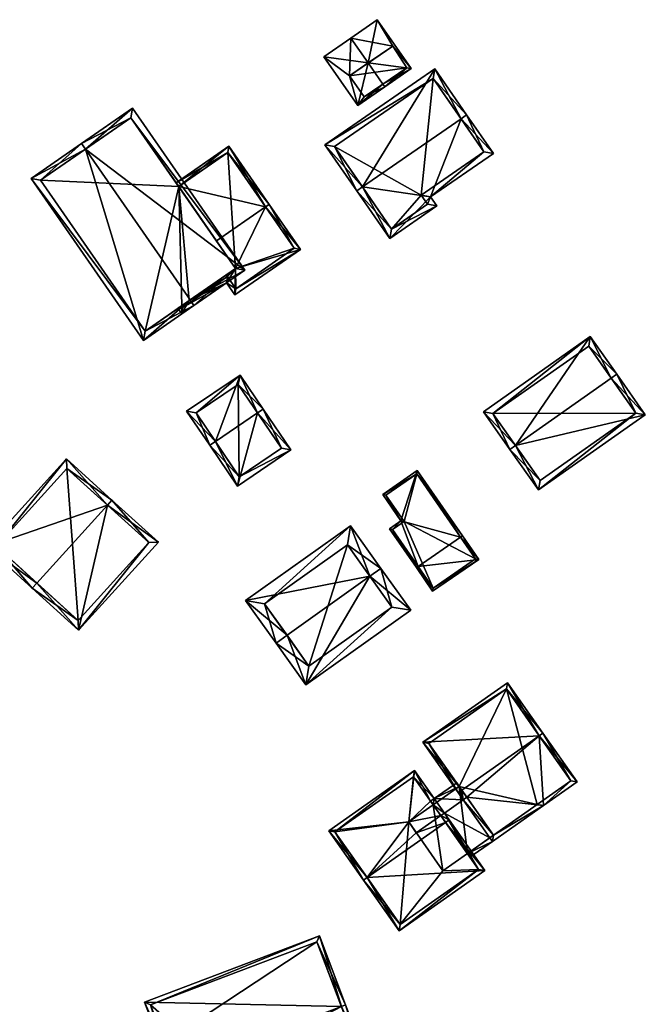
# Model space of a CAD drawing. Header units: inches. Extents: x 2523744 to 2528136, y 1148995 to 1152010.
# Tile 91 of 256: x 2525158 to 2525228, y 1150941 to 1151050. Entities that reach past the tile are written whole.
import ezdxf

# ---------------------------------------------------------------- set-up
doc = ezdxf.new("R2010")
doc.units = ezdxf.units.IN
doc.header["$MEASUREMENT"] = 0
doc.layers.add('Gebaeude Einzelhaus', color=10, linetype='Continuous')

msp = doc.modelspace()

# ---------------------------------------------------------------- meshes
at = {"layer": 'Gebaeude Einzelhaus'}
mesh = msp.add_polyface(dxfattribs=at)
corners = [(2525198.768, 1151043.23, 430.882), (2525198.967, 1151042.944, 430.882), (2525201.891, 1151044.977, 429.376), (2525197.133, 1151045.582, 430.882), (2525198.14, 1151050.375, 429.376), (2525195.215, 1151048.343, 430.882), (2525195.972, 1151040.863, 429.376), (2525192.22, 1151046.261, 429.376), (2525199.85, 1151047.45, 429.488), (2525195.05, 1151044.15, 429.838), (2525196.7, 1151041.8, 429.844), (2525201.4, 1151045.05, 429.529), (2525196.7, 1151041.8, 424.203), (2525201.4, 1151045.05, 424.203), (2525199.85, 1151047.45, 424.203), (2525195.05, 1151044.15, 424.203)]
mesh.append_faces([[corners[k] for k in face] for face in [(11, 8, 2), (0, 11, 1), (10, 0, 1), (1, 11, 2), (6, 9, 10), (6, 10, 1), (7, 9, 6), (3, 9, 5), (8, 3, 5), (5, 9, 7), (2, 8, 4), (4, 8, 5), (7, 3, 5), (7, 6, 3), (3, 6, 0), (0, 6, 1), (3, 4, 5), (0, 2, 3), (3, 2, 4), (0, 1, 2)]], dxfattribs={"color": 13})
mesh.append_faces([[corners[k] for k in face] for face in [(13, 15, 14), (12, 15, 13), (9, 15, 12), (9, 12, 10), (14, 15, 3), (3, 15, 9), (8, 14, 3), (13, 14, 8), (11, 13, 8), (12, 13, 0), (0, 13, 11), (10, 12, 0)]], dxfattribs={"color": 41})
mesh = msp.add_polyface(dxfattribs=at)
corners = [(2525204.035, 1151030.715, 431.445), (2525199.524, 1151026.106, 430.836), (2525204.73, 1151029.711, 430.836), (2525196.482, 1151031.817, 434.044), (2525195.865, 1151031.39, 434.044), (2525207.422, 1151039.392, 434.044), (2525211.003, 1151035.539, 431.445), (2525208.039, 1151039.819, 434.044), (2525204.514, 1151044.909, 430.504), (2525192.34, 1151036.48, 430.504), (2525209.959, 1151035.729, 431.82), (2525204.324, 1151043.865, 430.933), (2525193.384, 1151036.29, 430.933), (2525199.714, 1151027.15, 431.21), (2525203.686, 1151029.901, 431.21), (2525202.991, 1151030.905, 431.82), (2525202.991, 1151030.905, 424.241), (2525203.686, 1151029.901, 424.241), (2525209.959, 1151035.729, 424.241), (2525204.324, 1151043.865, 424.241), (2525193.384, 1151036.29, 424.241), (2525199.714, 1151027.15, 424.241)]
mesh.append_faces([[corners[k] for k in face] for face in [(15, 10, 0), (14, 15, 0), (2, 13, 14), (2, 14, 0), (1, 13, 2), (3, 13, 4), (12, 3, 4), (4, 13, 1), (11, 12, 9), (9, 12, 4), (8, 11, 9), (5, 11, 7), (10, 5, 7), (7, 11, 8), (0, 10, 6), (6, 10, 7), (3, 9, 4), (7, 8, 5), (5, 8, 3), (3, 8, 9), (5, 6, 7), (3, 0, 5), (5, 0, 6), (4, 1, 3), (3, 1, 0), (0, 1, 2)]], dxfattribs={"color": 13})
mesh.append_faces([[corners[k] for k in face] for face in [(16, 21, 20), (16, 20, 19), (16, 19, 18), (17, 21, 16), (14, 21, 17), (13, 21, 14), (20, 21, 3), (3, 21, 13), (12, 20, 3), (19, 20, 11), (11, 20, 12), (18, 19, 5), (5, 19, 11), (10, 18, 5), (16, 18, 15), (15, 18, 10), (17, 16, 14), (14, 16, 15)]], dxfattribs={"color": 41})
mesh = msp.add_polyface(dxfattribs=at)
corners = [(2525177.381, 1151019.285, 437.141), (2525177.808, 1151018.67, 437.141), (2525183.46, 1151022.588, 431.831), (2525165.791, 1151036.011, 437.141), (2525171.016, 1151040.545, 431.831), (2525165.363, 1151036.628, 437.141), (2525159.759, 1151032.744, 431.831), (2525172.203, 1151014.786, 431.831), (2525182.416, 1151022.776, 432.411), (2525170.828, 1151039.501, 432.409), (2525172.391, 1151015.83, 432.414), (2525160.803, 1151032.555, 432.415), (2525176.456, 1151018.645, 429.732), (2525177.264, 1151019.204, 429.732), (2525172.391, 1151015.83, 422.847), (2525176.456, 1151018.645, 422.847), (2525182.416, 1151022.776, 429.733), (2525180.301, 1151025.829, 430.946), (2525176.122, 1151031.86, 428.46), (2525170.828, 1151039.501, 422.847), (2525176.122, 1151031.86, 422.847), (2525160.803, 1151032.555, 422.847), (2525182.416, 1151022.776, 422.847), (2525177.264, 1151019.204, 422.847)]
mesh.append_faces([[corners[k] for k in face] for face in [(11, 5, 3), (10, 6, 11), (11, 6, 5), (10, 7, 6), (0, 1, 10), (10, 1, 7), (4, 9, 5), (5, 9, 3), (8, 1, 0), (4, 2, 9), (9, 2, 8), (8, 2, 1), (3, 7, 0), (0, 7, 1), (3, 6, 7), (3, 5, 6), (3, 4, 5), (0, 2, 3), (3, 2, 4), (0, 1, 2)]], dxfattribs={"color": 13})
mesh.append_faces([[corners[k] for k in face] for face in [(20, 21, 19), (20, 14, 21), (20, 15, 14), (20, 23, 15), (20, 22, 23), (10, 21, 14), (10, 11, 21), (3, 9, 11), (11, 9, 21), (21, 9, 19), (19, 18, 20), (17, 8, 16), (19, 9, 18), (18, 9, 17), (17, 9, 8), (8, 13, 16), (12, 14, 15), (12, 10, 14), (8, 0, 13), (13, 0, 12), (12, 0, 10)]], dxfattribs={"color": 41})
mesh = msp.add_polyface(dxfattribs=at)
corners = [(2525176.122, 1151031.86, 428.46), (2525180.301, 1151025.829, 430.946), (2525185.749, 1151029.604, 430.946), (2525181.696, 1151036.331, 428.291), (2525186.16, 1151029.889, 430.946), (2525175.837, 1151032.271, 428.291), (2525176.456, 1151018.645, 429.732), (2525176.044, 1151018.36, 429.733), (2525176.471, 1151017.744, 429.488), (2525177.264, 1151019.204, 429.732), (2525181.42, 1151021.174, 429.488), (2525182.416, 1151022.776, 429.733), (2525182.346, 1151019.838, 428.955), (2525189.629, 1151024.884, 428.955), (2525182.473, 1151020.534, 429.119), (2525188.933, 1151025.01, 429.119), (2525176.598, 1151018.44, 429.651), (2525181.546, 1151021.87, 429.651), (2525181.57, 1151035.635, 428.46), (2525188.933, 1151025.01, 422.847), (2525181.57, 1151035.635, 422.847), (2525176.122, 1151031.86, 422.847), (2525176.456, 1151018.645, 422.847), (2525176.598, 1151018.44, 422.847), (2525181.546, 1151021.87, 422.847), (2525182.473, 1151020.534, 422.847), (2525182.416, 1151022.776, 422.847), (2525177.264, 1151019.204, 422.847)]
mesh.append_faces([[corners[k] for k in face] for face in [(4, 18, 3), (3, 18, 5), (5, 18, 0), (4, 2, 18), (4, 15, 2), (16, 7, 6), (16, 8, 7), (14, 10, 17), (17, 10, 16), (16, 10, 8), (14, 12, 10), (4, 13, 15), (15, 13, 14), (14, 13, 12), (11, 2, 1), (11, 13, 2), (2, 13, 4), (11, 12, 13), (9, 10, 11), (11, 10, 12), (6, 8, 9), (9, 8, 10), (6, 7, 8), (0, 3, 5), (0, 2, 3), (3, 2, 4), (0, 1, 2)]], dxfattribs={"color": 13})
mesh.append_faces([[corners[k] for k in face] for face in [(19, 26, 20), (20, 26, 21), (27, 23, 22), (26, 24, 27), (27, 24, 23), (19, 25, 26), (26, 25, 24), (15, 14, 19), (19, 14, 25), (14, 24, 25), (14, 17, 24), (17, 16, 24), (24, 16, 23), (23, 16, 22), (22, 16, 6), (0, 18, 21), (21, 18, 20), (2, 20, 18), (2, 19, 20), (2, 15, 19)]], dxfattribs={"color": 41})
mesh = msp.add_polyface(dxfattribs=at)
corners = [(2525213.458, 1151003.139, 435.789), (2525216.004, 1150998.219, 431.364), (2525227.849, 1151006.556, 431.364), (2525212.845, 1151002.708, 435.789), (2525224.077, 1151010.613, 435.789), (2525224.69, 1151011.045, 435.789), (2525221.755, 1151015.214, 431.364), (2525209.91, 1151006.876, 431.364), (2525226.804, 1151006.738, 431.969), (2525216.185, 1150999.264, 431.969), (2525221.574, 1151014.169, 432.015), (2525210.955, 1151006.695, 432.015), (2525221.574, 1151014.169, 423.425), (2525226.804, 1151006.738, 423.425), (2525210.955, 1151006.695, 423.425), (2525216.185, 1150999.264, 423.425)]
mesh.append_faces([[corners[k] for k in face] for face in [(0, 9, 3), (11, 0, 3), (7, 11, 3), (10, 11, 6), (6, 11, 7), (4, 10, 5), (8, 4, 5), (5, 10, 6), (2, 8, 5), (1, 9, 8), (3, 9, 1), (1, 8, 2), (0, 7, 3), (4, 6, 0), (0, 6, 7), (4, 5, 6), (0, 2, 4), (4, 2, 5), (3, 1, 0), (0, 1, 2)]], dxfattribs={"color": 13})
mesh.append_faces([[corners[k] for k in face] for face in [(13, 15, 14), (13, 14, 12), (8, 15, 13), (9, 15, 8), (14, 15, 9), (0, 14, 9), (11, 14, 0), (12, 14, 10), (10, 14, 11), (4, 12, 10), (13, 12, 8), (8, 12, 4)]], dxfattribs={"color": 41})
mesh = msp.add_polyface(dxfattribs=at)
corners = [(2525180.189, 1151003.575, 430.631), (2525179.568, 1151003.155, 430.631), (2525182.624, 1150998.634, 428.103), (2525184.874, 1151006.743, 430.631), (2525188.553, 1151002.641, 428.103), (2525185.495, 1151007.163, 430.631), (2525182.93, 1151010.956, 428.53), (2525177.003, 1151006.949, 428.53), (2525187.511, 1151002.843, 428.451), (2525182.825, 1150999.675, 428.45), (2525182.729, 1151009.915, 428.874), (2525178.044, 1151006.748, 428.874), (2525187.511, 1151002.843, 422.617), (2525182.729, 1151009.915, 422.617), (2525178.044, 1151006.748, 422.617), (2525182.825, 1150999.675, 422.617)]
mesh.append_faces([[corners[k] for k in face] for face in [(0, 9, 1), (11, 0, 1), (1, 9, 2), (7, 11, 1), (10, 11, 6), (6, 11, 7), (3, 10, 5), (8, 3, 5), (5, 10, 6), (4, 9, 8), (2, 9, 4), (4, 8, 5), (0, 7, 1), (3, 6, 0), (0, 6, 7), (3, 5, 6), (3, 4, 5), (0, 2, 3), (3, 2, 4), (0, 1, 2)]], dxfattribs={"color": 13})
mesh.append_faces([[corners[k] for k in face] for face in [(13, 15, 14), (12, 15, 13), (9, 15, 12), (9, 12, 8), (14, 15, 0), (0, 15, 9), (11, 14, 0), (13, 14, 10), (10, 14, 11), (12, 13, 3), (3, 13, 10), (8, 12, 3)]], dxfattribs={"color": 41})
mesh = msp.add_polyface(dxfattribs=at)
corners = [(2525160.379, 1150987.878, 433.558), (2525159.876, 1150987.323, 433.558), (2525165.03, 1150982.649, 429.636), (2525168.22, 1150996.526, 433.558), (2525173.878, 1150992.409, 429.636), (2525168.724, 1150997.081, 433.558), (2525163.676, 1151001.658, 429.636), (2525154.829, 1150991.899, 429.636), (2525164.978, 1150983.709, 430.059), (2525155.888, 1150991.95, 430.068), (2525172.819, 1150992.356, 430.058), (2525163.729, 1151000.598, 430.068), (2525172.819, 1150992.356, 422.265), (2525163.729, 1151000.598, 422.265), (2525155.888, 1150991.95, 422.265), (2525164.978, 1150983.709, 422.265)]
mesh.append_faces([[corners[k] for k in face] for face in [(11, 9, 6), (6, 9, 7), (3, 11, 5), (10, 3, 5), (5, 11, 6), (4, 10, 5), (2, 8, 10), (2, 10, 4), (0, 8, 1), (9, 0, 1), (7, 9, 1), (1, 8, 2), (3, 7, 0), (0, 7, 1), (5, 6, 3), (3, 6, 7), (3, 4, 5), (0, 2, 3), (3, 2, 4), (0, 1, 2)]], dxfattribs={"color": 13})
mesh.append_faces([[corners[k] for k in face] for face in [(13, 15, 14), (12, 15, 13), (10, 15, 12), (8, 15, 10), (14, 15, 0), (0, 15, 8), (9, 14, 0), (13, 14, 11), (11, 14, 9), (12, 13, 3), (3, 13, 11), (10, 12, 3)]], dxfattribs={"color": 41})
mesh = msp.add_polyface(dxfattribs=at)
corners = [(2525207.366, 1150992.972, 430.171), (2525209.379, 1150990.501, 428.844), (2525207.571, 1150993.114, 430.171), (2525202.673, 1150989.725, 430.171), (2525204.275, 1150986.97, 428.844), (2525202.468, 1150989.583, 430.171), (2525202.568, 1151000.348, 427.811), (2525200.754, 1150994.778, 428.764), (2525198.735, 1150997.696, 427.811), (2525199.481, 1150993.898, 428.764), (2525204.339, 1150987.318, 428.948), (2525209.031, 1150990.565, 428.949), (2525202.504, 1151000, 427.878), (2525199.083, 1150997.633, 427.878), (2525199.829, 1150993.834, 428.831), (2525201.101, 1150994.714, 428.831), (2525209.031, 1150990.565, 422.291), (2525202.504, 1151000, 422.291), (2525199.083, 1150997.633, 422.291), (2525201.101, 1150994.714, 422.291), (2525199.829, 1150993.834, 422.291), (2525204.339, 1150987.318, 422.291)]
mesh.append_faces([[corners[k] for k in face] for face in [(3, 10, 5), (14, 3, 5), (9, 14, 5), (15, 14, 7), (13, 15, 7), (7, 14, 9), (12, 13, 8), (8, 13, 7), (6, 12, 8), (0, 12, 2), (11, 0, 2), (2, 12, 6), (1, 10, 11), (1, 11, 2), (5, 10, 4), (4, 10, 1), (3, 9, 5), (0, 7, 3), (3, 7, 9), (0, 6, 7), (7, 6, 8), (0, 2, 6), (4, 3, 5), (4, 1, 3), (3, 1, 0), (0, 1, 2)]], dxfattribs={"color": 13})
mesh.append_faces([[corners[k] for k in face] for face in [(19, 21, 20), (17, 19, 18), (16, 21, 19), (16, 19, 17), (10, 21, 16), (10, 16, 11), (20, 21, 3), (3, 21, 10), (14, 20, 3), (19, 20, 15), (15, 20, 14), (18, 19, 13), (13, 19, 15), (17, 18, 12), (12, 18, 13), (16, 17, 0), (0, 17, 12), (11, 16, 0)]], dxfattribs={"color": 41})
mesh = msp.add_polyface(dxfattribs=at)
corners = [(2525188.132, 1150982.079, 432.667), (2525186.911, 1150981.209, 432.667), (2525190.215, 1150976.572, 429.201), (2525197.317, 1150988.624, 432.667), (2525201.843, 1150984.857, 429.201), (2525198.539, 1150989.494, 432.667), (2525195.169, 1150994.223, 429.201), (2525183.541, 1150985.938, 429.201), (2525199.751, 1150985.208, 430.114), (2525194.818, 1150992.131, 430.096), (2525185.633, 1150985.587, 430.096), (2525190.566, 1150978.664, 430.114), (2525199.751, 1150985.208, 422.653), (2525194.818, 1150992.131, 422.653), (2525185.633, 1150985.587, 422.653), (2525190.566, 1150978.664, 422.653)]
mesh.append_faces([[corners[k] for k in face] for face in [(2, 11, 8), (0, 11, 1), (10, 0, 1), (1, 11, 2), (7, 10, 1), (9, 10, 6), (6, 10, 7), (3, 9, 5), (8, 3, 5), (5, 9, 6), (2, 8, 4), (4, 8, 5), (3, 7, 0), (0, 7, 1), (5, 6, 3), (3, 6, 7), (3, 4, 5), (0, 2, 3), (3, 2, 4), (0, 1, 2)]], dxfattribs={"color": 13})
mesh.append_faces([[corners[k] for k in face] for face in [(13, 15, 14), (12, 15, 13), (8, 15, 12), (11, 15, 8), (14, 15, 0), (0, 15, 11), (10, 14, 0), (13, 14, 9), (9, 14, 10), (12, 13, 3), (3, 13, 9), (8, 12, 3)]], dxfattribs={"color": 41})
mesh = msp.add_polyface(dxfattribs=at)
corners = [(2525207.504, 1150964.908, 436.559), (2525207.095, 1150964.621, 436.559), (2525207.656, 1150963.823, 435.942), (2525208.065, 1150964.11, 435.942), (2525216.571, 1150963.184, 432.371), (2525211.021, 1150959.899, 432.687), (2525216.094, 1150970.941, 436.559), (2525210.9, 1150959.203, 432.371), (2525210.613, 1150959.612, 432.687), (2525220.308, 1150965.809, 432.371), (2525216.503, 1150971.228, 436.559), (2525212.578, 1150976.819, 432.039), (2525203.169, 1150970.213, 432.039), (2525219.611, 1150965.93, 432.687), (2525215.875, 1150963.307, 432.687), (2525212.456, 1150976.123, 432.37), (2525203.865, 1150970.091, 432.37), (2525219.611, 1150965.93, 420.999), (2525212.456, 1150976.123, 420.999), (2525203.865, 1150970.091, 420.999), (2525207.229, 1150965.3, 420.999), (2525207.229, 1150965.3, 434.957), (2525211.021, 1150959.899, 420.999), (2525215.875, 1150963.306, 420.999)]
mesh.append_faces([[corners[k] for k in face] for face in [(12, 16, 1), (1, 16, 0), (6, 15, 10), (10, 15, 11), (11, 15, 12), (12, 15, 16), (5, 7, 8), (14, 4, 5), (5, 4, 7), (14, 13, 4), (4, 13, 9), (9, 13, 10), (10, 13, 6), (2, 0, 3), (2, 1, 0), (6, 12, 0), (0, 12, 1), (10, 11, 6), (6, 11, 12), (6, 9, 10), (6, 4, 9), (4, 5, 7), (7, 5, 8), (0, 3, 6), (6, 3, 4), (4, 3, 5), (0, 2, 3), (0, 1, 2)]], dxfattribs={"color": 13})
mesh.append_faces([[corners[k] for k in face] for face in [(23, 18, 17), (22, 20, 23), (23, 20, 18), (18, 20, 19), (14, 17, 13), (5, 23, 14), (14, 23, 17), (5, 22, 23), (0, 21, 3), (0, 16, 21), (21, 16, 20), (20, 16, 19), (16, 15, 19), (19, 15, 18), (15, 17, 18), (6, 13, 15), (15, 13, 17)]], dxfattribs={"color": 41})
mesh = msp.add_polyface(dxfattribs=at)
corners = [(2525204.045, 1150963.676, 434.618), (2525204.454, 1150963.963, 434.618), (2525202.265, 1150967.08, 432.039), (2525201.629, 1150961.368, 434.956), (2525192.751, 1150960.399, 432.039), (2525197.008, 1150955.206, 436.574), (2525196.599, 1150954.919, 436.574), (2525202.465, 1150960.178, 435.941), (2525205.705, 1150961.312, 436.574), (2525205.168, 1150962.076, 435.941), (2525206.114, 1150961.599, 436.574), (2525205.577, 1150962.364, 435.941), (2525204.333, 1150963.267, 434.956), (2525200.554, 1150949.286, 432.039), (2525210.068, 1150955.968, 432.039), (2525200.675, 1150949.983, 432.369), (2525209.371, 1150956.089, 432.368), (2525202.144, 1150966.384, 432.378), (2525193.448, 1150960.278, 432.377), (2525208.125, 1150957.864, 420.999), (2525209.371, 1150956.089, 420.999), (2525208.125, 1150957.864, 432.687), (2525204.332, 1150963.266, 420.999), (2525202.144, 1150966.384, 420.999), (2525193.448, 1150960.278, 420.999), (2525200.675, 1150949.983, 420.999), (2525201.629, 1150961.368, 420.999), (2525205.421, 1150955.966, 420.999)]
mesh.append_faces([[corners[k] for k in face] for face in [(2, 18, 4), (4, 18, 6), (6, 18, 5), (0, 17, 1), (1, 17, 2), (2, 17, 18), (11, 10, 9), (9, 10, 8), (13, 16, 14), (14, 16, 10), (10, 16, 8), (5, 15, 6), (6, 15, 13), (13, 15, 16), (5, 14, 8), (8, 14, 10), (6, 13, 5), (5, 13, 14), (0, 3, 12), (9, 10, 11), (7, 8, 9), (9, 8, 10), (3, 5, 7), (7, 5, 8), (3, 4, 5), (5, 4, 6), (0, 2, 3), (3, 2, 4), (0, 1, 2)]], dxfattribs={"color": 13})
mesh.append_faces([[corners[k] for k in face] for face in [(20, 27, 19), (26, 23, 22), (26, 24, 23), (20, 25, 27), (27, 25, 26), (26, 25, 24), (16, 25, 20), (16, 15, 25), (15, 24, 25), (5, 18, 15), (15, 18, 24), (18, 23, 24), (18, 17, 23), (22, 0, 12), (23, 17, 22), (22, 17, 0), (8, 21, 9), (8, 16, 21), (21, 16, 19), (19, 16, 20)]], dxfattribs={"color": 41})
mesh = msp.add_polyface(dxfattribs=at)
corners = [(2525205.168, 1150962.076, 435.941), (2525201.629, 1150961.368, 434.956), (2525202.465, 1150960.178, 435.941), (2525204.333, 1150963.267, 434.956), (2525205.577, 1150962.364, 435.941), (2525204.454, 1150963.963, 434.618), (2525207.656, 1150963.823, 435.942), (2525207.229, 1150965.3, 434.957), (2525208.065, 1150964.11, 435.942), (2525206.941, 1150965.709, 434.618), (2525204.045, 1150963.676, 434.618), (2525208.125, 1150957.864, 432.687), (2525210.9, 1150959.203, 432.371), (2525208.412, 1150957.455, 432.371), (2525210.613, 1150959.612, 432.687), (2525211.021, 1150959.899, 432.687), (2525207.229, 1150965.3, 420.999), (2525204.332, 1150963.266, 420.999), (2525208.125, 1150957.864, 420.999), (2525211.022, 1150959.898, 420.999), (2525205.421, 1150955.966, 420.999), (2525201.629, 1150961.368, 420.999)]
mesh.append_faces([[corners[k] for k in face] for face in [(14, 12, 11), (11, 12, 13), (7, 5, 9), (7, 3, 5), (5, 3, 10), (6, 15, 8), (4, 14, 6), (6, 14, 15), (4, 11, 14), (14, 11, 12), (12, 11, 13), (4, 0, 11), (3, 5, 10), (5, 7, 9), (5, 6, 7), (7, 6, 8), (3, 4, 5), (5, 4, 6), (3, 0, 4), (3, 1, 0), (0, 1, 2)]], dxfattribs={"color": 13})
mesh.append_faces([[corners[k] for k in face] for face in [(18, 16, 19), (18, 17, 16), (18, 20, 17), (17, 20, 21), (15, 14, 19), (19, 14, 18), (18, 14, 11), (7, 16, 3), (3, 16, 17)]], dxfattribs={"color": 41})
mesh = msp.add_polyface(dxfattribs=at)
corners = [(2525176.472, 1150931.889, 434.075), (2525175.238, 1150933.738, 435.689), (2525176.005, 1150931.712, 434.075), (2525175.705, 1150933.915, 435.689), (2525178.437, 1150932.633, 434.075), (2525197.513, 1150933.448, 429.605), (2525180.385, 1150927.492, 429.978), (2525194.152, 1150940.906, 435.689), (2525180.562, 1150927.025, 429.605), (2525194.619, 1150941.083, 435.689), (2525191.725, 1150948.721, 429.605), (2525172.343, 1150941.376, 429.605), (2525196.868, 1150933.738, 429.977), (2525191.435, 1150948.076, 429.978), (2525172.988, 1150941.086, 429.977), (2525191.435, 1150948.076, 420.059), (2525196.868, 1150933.738, 420.059), (2525172.988, 1150941.086, 420.059), (2525174.395, 1150937.372, 429.956), (2525174.395, 1150937.372, 420.059), (2525180.384, 1150927.492, 420.059), (2525176.359, 1150938.116, 420.059)]
mesh.append_faces([[corners[k] for k in face] for face in [(10, 14, 11), (11, 14, 1), (1, 14, 3), (9, 13, 10), (10, 13, 14), (9, 7, 13), (1, 0, 2), (1, 3, 0), (8, 12, 5), (5, 12, 9), (9, 12, 7), (8, 6, 12), (7, 11, 3), (3, 11, 1), (9, 10, 7), (7, 10, 11), (7, 5, 9), (5, 6, 8), (3, 4, 7), (7, 4, 5), (5, 4, 6), (3, 0, 4), (3, 1, 0), (0, 1, 2)]], dxfattribs={"color": 13})
mesh.append_faces([[corners[k] for k in face] for face in [(16, 21, 15), (15, 21, 17), (17, 21, 19), (16, 20, 21), (16, 6, 20), (16, 12, 6), (3, 18, 0), (18, 17, 19), (3, 14, 18), (18, 14, 17), (14, 15, 17), (14, 13, 15), (7, 12, 13), (13, 12, 15), (15, 12, 16)]], dxfattribs={"color": 41})

doc.saveas('drawing.dxf')
